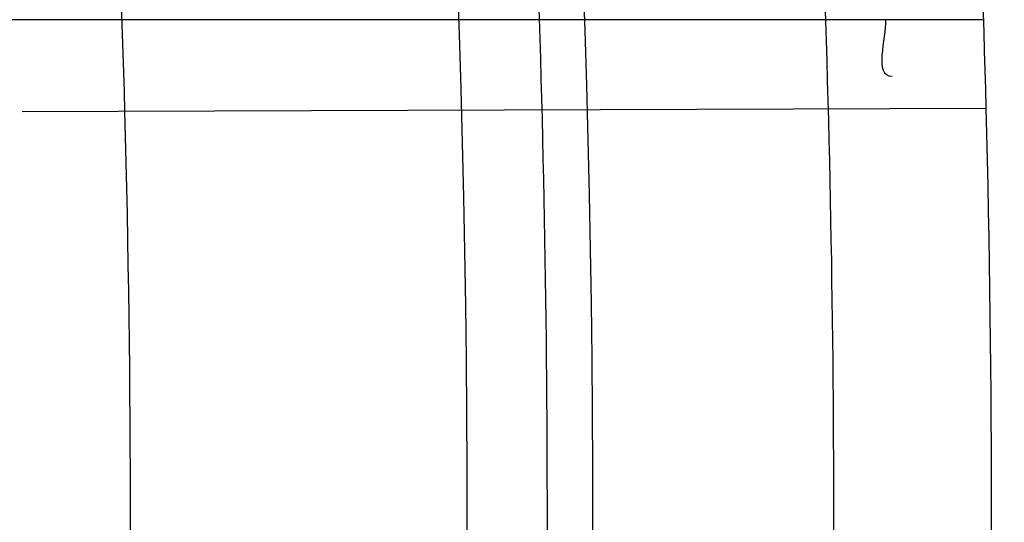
# Model space of a CAD drawing. Header units: millimetres. Extents: x 0 to 297, y 0 to 210.
# Tile 47 of 256: x 145.222 to 145.246, y 91.0703 to 91.0825. Entities that reach past the tile are written whole.
import ezdxf

# ---------------------------------------------------------------- set-up
doc = ezdxf.new("R2010")
doc.units = ezdxf.units.MM
doc.header["$LTSCALE"] = 16.335
doc.layers.get('0').update_dxf_attribs({"linetype": 'CONTINUOUS'})
for name, color, linetype in [('01_GLOBAL', 7, 'CONTINUOUS'), ('INTFCLR_1', 7, 'CONTINUOUS'), ('INTFCLR_144815', 7, 'CONTINUOUS')]:
    doc.layers.add(name, color=color, linetype=linetype)

msp = doc.modelspace()

# ---------------------------------------------------------------- linework, layer by layer
at = {"color": 7, "linetype": 'Continuous'}
msp.add_circle((145.8748034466, 92.1344639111), 2.66, dxfattribs=at)
at = {"color": 9, "linetype": 'Continuous'}
msp.add_arc((145.8748034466, 92.1344639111), 2.6259090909, 182.9674534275, 267.0325465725, dxfattribs=at)
at = {"layer": '01_GLOBAL', "color": 7, "linetype": 'Continuous'}
msp.add_circle((145.8748034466, 92.1344639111), 2.695, dxfattribs=at)
at = {"layer": 'INTFCLR_1', "color": 9, "linetype": 'Continuous'}
for p, q in [((145.2454997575, 91.0825182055), (145.2213275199, 91.0825182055)), ((145.222051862, 91.0802833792), (145.2455620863, 91.0803654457))]:
    msp.add_line(p, q, dxfattribs=at)
at = {"layer": 'INTFCLR_1', "color": 6, "linetype": 'Continuous'}
for radius, start, end in [(0.4224162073, 270, 90.00000002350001), (0.4014439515, 270, 90.00000002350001), (0.3650864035, 1.5733270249, 3.9231443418), (0.3860864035, 1.4986159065, 3.6985216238)]:
    msp.add_arc((144.8596077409, 91.07026820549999), radius, start, end, dxfattribs=at)
at = {"layer": 'INTFCLR_1', "color": 9, "linetype": 'Continuous'}
for centre, radius, start, end in [((144.8630307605, 91.0702689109), 0.3729410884, 346.8723352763, 13.1275089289), ((144.8629710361, 91.07026820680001), 0.3699364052, 346.8756062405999, 13.1243934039), ((144.8596077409, 91.07026820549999), 0.3860864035, 358.5013841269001, 1.4986159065), ((144.8596077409, 91.07026820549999), 0.3650864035, 358.4266729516, 1.5733270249)]:
    msp.add_arc(centre, radius, start, end, dxfattribs=at)
for points, knots in [([(145.235167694, 90.93964664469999), (145.2359987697, 90.94190808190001), (145.2376274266, 90.94647450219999), (145.2407305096, 90.9557351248), (145.2457654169, 90.9723575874), (145.2504341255, 90.9918676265), (145.2535169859, 91.00930456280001), (145.2548129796, 91.01820820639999), (145.2554818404, 91.0233579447), (145.2570256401, 91.03628652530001), (145.2586297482, 91.05837735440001), (145.2583725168, 91.0844406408), (145.2571603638, 91.1013307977), (145.2563978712, 91.1091297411), (145.2558364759, 91.114316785), (145.2541019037, 91.12831663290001), (145.2501634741, 91.1507342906), (145.2444881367, 91.1726209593), (145.2404287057, 91.1856112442), (145.2389019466, 91.1902577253), (145.2365792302, 91.1971022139), (145.2313391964, 91.2114116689), (145.2222901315, 91.2324134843), (145.211984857, 91.2522549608), (145.2048007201, 91.26446751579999), (145.2014430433, 91.2699038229), (145.1992124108, 91.27344744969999), (145.1931796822, 91.28276721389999), (145.1830706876, 91.2970707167), (145.1690288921, 91.3144833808), (145.1571354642, 91.32753546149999), (145.1488272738, 91.335878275), (145.1442335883, 91.34029544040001), (145.1378598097, 91.34625257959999), (145.1289384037, 91.35405272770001), (145.1192814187, 91.3616211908), (145.1131582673, 91.3659752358), (145.1101748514, 91.3679776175), (145.1077179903, 91.36955505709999), (145.1055301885, 91.37087160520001), (145.1036031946, 91.37188262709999), (145.1025200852, 91.37238560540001), (145.1016575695, 91.37269323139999), (145.1010609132, 91.3728325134), (145.1005598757, 91.3727568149), (145.1004622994, 91.3722852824), (145.1007027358, 91.3717640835), (145.1011202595, 91.3710418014), (145.1017948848, 91.3701326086), (145.1026939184, 91.3690240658), (145.1038249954, 91.36772389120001), (145.1051758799, 91.366231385), (145.106740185, 91.36454834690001), (145.1092045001, 91.36193938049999), (145.1127127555, 91.35827210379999), (145.1192604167, 91.3514013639), (145.126411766, 91.34369308), (145.1329263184, 91.3363257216), (145.1369531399, 91.33164093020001), (145.143428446, 91.32395035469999), (145.1533417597, 91.3114874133), (145.1663378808, 91.2933552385), (145.175744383, 91.2785527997), (145.1819029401, 91.2680164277), (145.1860815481, 91.2606058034), (145.1932904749, 91.24707920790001), (145.2029180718, 91.2266527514), (145.209559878, 91.2096225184), (145.212649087, 91.20079273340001)], [0, 0, 0, 0, 0.0103790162, 0.0208837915, 0.0420711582, 0.08518389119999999, 0.1071959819, 0.1183353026, 0.1239410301, 0.1295663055, 0.1744258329, 0.2192337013, 0.2417180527, 0.2473539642, 0.2529903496, 0.2641931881, 0.3081223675, 0.3509244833, 0.3614867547, 0.3667496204, 0.3719934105, 0.3926231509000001, 0.4323812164, 0.470412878, 0.488854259, 0.4934078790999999, 0.4979383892, 0.5068921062, 0.5412323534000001, 0.5733304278, 0.6031976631, 0.6172528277, 0.6240454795, 0.630650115, 0.6548352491, 0.6750685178, 0.6834752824, 0.6871962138, 0.6905460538, 0.6960524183, 0.6981915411, 0.6999110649, 0.7012078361, 0.7020914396, 0.7026255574, 0.7031007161, 0.7038824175, 0.7050749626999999, 0.7066970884, 0.7087489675, 0.7112252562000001, 0.7141187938, 0.7174211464, 0.7211233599, 0.729578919, 0.7392839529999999, 0.762009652, 0.7748693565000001, 0.7816473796, 0.7886214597, 0.8181786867, 0.8502212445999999, 0.8846823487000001, 0.8936821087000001, 0.9027944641, 0.9213301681, 0.9597016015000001, 1, 1, 1, 1]), ([(145.1053256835, 91.37126820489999), (145.1058354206, 91.3712681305), (145.1084302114, 91.3702416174), (145.1114097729, 91.368499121), (145.114679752, 91.3664418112), (145.1177098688, 91.36444481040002), (145.1239326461, 91.36010616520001), (145.1337472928, 91.3525686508), (145.1428234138, 91.3447978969), (145.1493077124, 91.338863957), (145.1539781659, 91.3344671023), (145.1624222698, 91.3261665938), (145.1745124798, 91.3131815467), (145.1887911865, 91.29585590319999), (145.1990766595, 91.2816176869), (145.2052148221, 91.27234000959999), (145.2074832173, 91.268814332), (145.2108964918, 91.26340759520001), (145.2181971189, 91.2512662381), (145.2286731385, 91.2315365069), (145.2378781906, 91.2106406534), (145.2432089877, 91.1964014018), (145.2455710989, 91.1895927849), (145.247123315, 91.1849719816), (145.2512489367, 91.17205836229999), (145.2570185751, 91.1502977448), (145.2610247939, 91.1279966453), (145.262788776, 91.1140712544), (145.2633595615, 91.10891295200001), (145.2641347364, 91.10115794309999), (145.2653671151, 91.0843629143), (145.2656287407, 91.0584419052), (145.2639975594, 91.0364740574), (145.2624282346, 91.0236195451), (145.2617481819, 91.01849828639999), (145.2604303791, 91.00964310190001), (145.2572949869, 90.99229775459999), (145.2525471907, 90.9728939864), (145.2474296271, 90.9563683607), (145.2442749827, 90.94715947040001), (145.2426192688, 90.9426185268), (145.2417743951, 90.94036969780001)], [0, 0, 0, 0, 0.0031306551, 0.0166311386, 0.0214593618, 0.0268204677, 0.03892666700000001, 0.0680356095, 0.1027865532, 0.1122690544, 0.1220182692, 0.1421808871, 0.1849821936, 0.2309157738, 0.2799873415, 0.2927705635, 0.2992370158, 0.3057352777, 0.3320402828, 0.3862318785, 0.4428084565, 0.4721382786, 0.4795908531, 0.487069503, 0.5020757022, 0.562848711, 0.6251729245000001, 0.641061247, 0.6490543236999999, 0.6570463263, 0.6889269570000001, 0.7524525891, 0.8160592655, 0.8240370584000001, 0.8319876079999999, 0.8477879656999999, 0.8790177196, 0.9402188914, 0.9703170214, 0.9852457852, 1, 1, 1, 1]), ([(145.212649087, 91.20079273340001), (145.2158606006, 91.1916133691), (145.2216925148, 91.17275051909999), (145.227244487, 91.14850505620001), (145.2299856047, 91.13231217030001), (145.2310878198, 91.1246731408), (145.2317778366, 91.1195330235), (145.2334659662, 91.1053734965), (145.2350886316, 91.0820240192), (145.2348602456, 91.05859168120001), (145.2340091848, 91.0442662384), (145.2336200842, 91.0390385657), (145.2329629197, 91.0312582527), (145.2311506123, 91.014691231), (145.226931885, 90.9897129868), (145.2217743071, 90.96897061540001), (145.21827327, 90.95706637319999), (145.2168531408, 90.95239822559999), (145.2142959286, 90.94439071), (145.2088936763, 90.92893413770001), (145.2002622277, 90.9078650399), (145.191382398, 90.889773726), (145.1856550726, 90.87921407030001), (145.1835773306, 90.87548959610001), (145.1804900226, 90.8700559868), (145.1738400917, 90.85885693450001), (145.1632874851, 90.84274118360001), (145.150351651, 90.825149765), (145.1410235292, 90.8136739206), (145.1356460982, 90.8073751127), (145.133618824, 90.8050242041), (145.1301975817, 90.8011139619), (145.1238773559, 90.79407797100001), (145.116999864, 90.78674904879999), (145.1107938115, 90.7802602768), (145.1070749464, 90.7763568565), (145.1041227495, 90.77316960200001), (145.102218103, 90.77096320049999), (145.1011689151, 90.7695684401), (145.1007337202, 90.76882832), (145.1004699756, 90.7682973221), (145.1005812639, 90.76760633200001), (145.1020539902, 90.7679067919), (145.1036740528, 90.7686832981), (145.1066075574, 90.7702692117), (145.1094057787, 90.7720516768), (145.1117034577, 90.7735828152), (145.1131778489, 90.7745966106), (145.1156556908, 90.7763307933), (145.1196186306, 90.7792322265), (145.1251563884, 90.7835370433), (145.1334349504, 90.7903494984), (145.1408444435, 90.7969946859), (145.1473278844, 90.8032123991), (145.1519747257, 90.8077983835), (145.1603493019, 90.8164330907), (145.1722854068, 90.829897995), (145.1863008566, 90.84780070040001), (145.1963364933, 90.86246668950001), (145.2023017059, 90.87200498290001), (145.2045040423, 90.8756288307), (145.2078179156, 90.8811890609), (145.2148947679, 90.89367373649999), (145.2249952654, 90.9139386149), (145.2319439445, 90.9308745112), (145.2351676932, 90.9396466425)], [0, 0, 0, 0, 0.0419354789, 0.08505031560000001, 0.1071497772, 0.1127379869, 0.1183317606, 0.1295131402, 0.1742263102, 0.2191466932, 0.230445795, 0.2361065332, 0.241751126, 0.2641147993, 0.3079545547, 0.3508736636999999, 0.3561840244, 0.3614616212, 0.3719139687, 0.3924297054, 0.4320526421, 0.4700131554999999, 0.4792642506, 0.483852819, 0.4884035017, 0.5062126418, 0.5400088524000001, 0.5714206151, 0.6003317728, 0.6037560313, 0.6071340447, 0.6137178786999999, 0.6261602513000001, 0.6479155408, 0.6570536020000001, 0.6648783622, 0.6711643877, 0.6757843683, 0.6774462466, 0.6786751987, 0.6794900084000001, 0.6799813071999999, 0.6813020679, 0.6842478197, 0.6888651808, 0.6950795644, 0.6987591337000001, 0.70073729, 0.7027989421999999, 0.7117993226, 0.7219139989, 0.7330405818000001, 0.7580265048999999, 0.7648041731, 0.7717766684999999, 0.7861782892, 0.816667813, 0.8493175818, 0.8841610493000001, 0.8932352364, 0.8978283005, 0.9024468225, 0.9211469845, 0.9596997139, 1, 1, 1, 1]), ([(145.1053256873, 90.7692681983), (145.1051880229, 90.769268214), (145.1048509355, 90.76933467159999), (145.1048682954, 90.769940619), (145.1052289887, 90.77056403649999), (145.1058526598, 90.7714906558), (145.1068032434, 90.77264391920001), (145.1086356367, 90.7747211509), (145.110803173, 90.77699248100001), (145.113215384, 90.7794781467), (145.1159839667, 90.7823058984), (145.1217014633, 90.7881297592), (145.1287122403, 90.7954132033), (145.1351564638, 90.80240928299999), (145.1386445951, 90.8062976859), (145.1407113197, 90.80863540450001), (145.1461908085, 90.8148961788), (145.1556953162, 90.8263034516), (145.1688811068, 90.84380018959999), (145.1796415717, 90.85983729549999), (145.1864241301, 90.8709859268), (145.1895721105, 90.87639380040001), (145.1916900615, 90.880099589), (145.1975256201, 90.89060172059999), (145.2065751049, 90.908597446), (145.2153782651, 90.92957264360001), (145.2208882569, 90.944962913), (145.2234958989, 90.95293463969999), (145.2249438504, 90.95758139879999), (145.2285119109, 90.9694259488), (145.2337695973, 90.990067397), (145.2380725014, 91.0149380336), (145.2399207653, 91.03143377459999), (145.2405908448, 91.039179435), (145.2409875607, 91.0443834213), (145.241855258, 91.0586434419), (145.2420882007, 91.0819727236), (145.2404334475, 91.1052173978), (145.2387124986, 91.1193107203), (145.238008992, 91.12442738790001), (145.2368850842, 91.1320325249), (145.2340893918, 91.1481566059), (145.2284266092, 91.1722973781), (145.222482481, 91.1910649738), (145.2192099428, 91.2001967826)], [0, 0, 0, 0, 0.0008731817, 0.001718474, 0.0032338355, 0.0055641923, 0.008732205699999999, 0.0127298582, 0.0231213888, 0.0286463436, 0.0346993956, 0.04822263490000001, 0.0804125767, 0.0988155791, 0.1085508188, 0.1135449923, 0.1186070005, 0.1613231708, 0.2076862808, 0.2575123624, 0.2837454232, 0.2904461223, 0.2972015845, 0.3108183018, 0.3666504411, 0.4248609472, 0.4549769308, 0.4703146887, 0.4780576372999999, 0.4858477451, 0.5487776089, 0.6130123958, 0.6457680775, 0.6540347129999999, 0.6623246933, 0.6788711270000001, 0.74464742, 0.8101273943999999, 0.8265053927, 0.8346996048, 0.8428861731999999, 0.8752668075, 0.9384714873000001, 1, 1, 1, 1])]:
    msp.add_open_spline(points, degree=3, knots=knots, dxfattribs=at)
at = {"layer": 'INTFCLR_1', "color": 6, "linetype": 'Continuous'}
for points, knots in [([(145.1350652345, 91.37126820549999), (145.1342109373, 91.37126820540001), (145.1357546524, 91.3683275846), (145.1370803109, 91.3667054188), (145.1392467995, 91.36385886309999), (145.1419201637, 91.3606392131), (145.145337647, 91.3565301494), (145.149332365, 91.3517583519), (145.1536170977, 91.34656836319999), (145.1578478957, 91.34135293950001), (145.1617862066, 91.3363852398), (145.1654017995, 91.331722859), (145.1686896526, 91.3273862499), (145.1716611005, 91.3233823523), (145.1743369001, 91.31970203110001), (145.176743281, 91.3163294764), (145.1789048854, 91.31324522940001), (145.1808385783, 91.31044103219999), (145.1825660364, 91.30789847), (145.1841084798, 91.3055965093), (145.185490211, 91.3035084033), (145.1867189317, 91.3016307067), (145.1878098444, 91.2999462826), (145.1887779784, 91.29843766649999), (145.1896459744, 91.2970737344), (145.1906214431, 91.2955292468), (145.191753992, 91.2937193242), (145.1928766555, 91.2919021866), (145.1938510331, 91.29030917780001), (145.1946912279, 91.28892487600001), (145.1956155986, 91.28738878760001), (145.1966371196, 91.28567497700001), (145.1977643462, 91.2837631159), (145.1990081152, 91.2816272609), (145.2003754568, 91.2792470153), (145.201880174, 91.2765873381), (145.2035347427, 91.2736120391), (145.2053542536, 91.2702751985), (145.2073580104, 91.2665186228), (145.2095596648, 91.2622861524), (145.2119715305, 91.25751282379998), (145.214608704, 91.2521191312), (145.2174929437, 91.2459939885), (145.220642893, 91.2390035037), (145.2240752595, 91.2309767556), (145.227802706, 91.2217082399), (145.2318351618, 91.21090431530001), (145.2361179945, 91.19831684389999), (145.2403681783, 91.18429274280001), (145.2442872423, 91.16942297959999), (145.2476657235, 91.15438159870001), (145.2504753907, 91.1392991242), (145.2527156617, 91.12423526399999), (145.2543982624, 91.1091876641), (145.2555287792, 91.0941918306), (145.256117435, 91.079233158), (145.2561708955, 91.0643352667), (145.2556951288, 91.0494844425), (145.2546936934, 91.0346826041), (145.2531693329, 91.01994161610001), (145.2511191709, 91.00523180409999), (145.2485428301, 90.9905728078), (145.2454275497, 90.9759328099), (145.2417708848, 90.9613303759), (145.2376203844, 90.94696810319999), (145.2332204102, 90.9335438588), (145.2288852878, 90.92162630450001), (145.2248596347, 90.9114479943), (145.2211587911, 90.90270194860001), (145.2177663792, 90.89512937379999), (145.2146668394, 90.8885329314), (145.2118379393, 90.8827508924), (145.2092594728, 90.87766290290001), (145.2069119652, 90.8731710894), (145.2047820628, 90.869201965), (145.2028538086, 90.86569136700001), (145.2011073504, 90.8625761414), (145.1995253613, 90.8598041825), (145.1980916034, 90.85733143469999), (145.1967959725, 90.8551286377), (145.1956290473, 90.85316932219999), (145.1945782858, 90.85142412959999), (145.1936278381, 90.84986076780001), (145.1927650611, 90.8484539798), (145.1919665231, 90.8471621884), (145.1911689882, 90.845881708), (145.1903111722, 90.84451464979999), (145.1893416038, 90.842982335), (145.1882509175, 90.8412749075), (145.1870226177, 90.8393719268), (145.1856376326, 90.83725116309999), (145.1840803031, 90.8348962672), (145.1823329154, 90.83229124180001), (145.1803729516, 90.82941478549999), (145.1781781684, 90.82624664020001), (145.1757236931, 90.82276863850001), (145.1729902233, 90.8189712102), (145.1699514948, 90.8148382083), (145.1665806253, 90.81035527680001), (145.1628687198, 90.8055344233), (145.1588145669, 90.8003903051), (145.1544498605, 90.7949847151), (145.149996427, 90.78957611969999), (145.1458273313, 90.78459071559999), (145.1422457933, 90.7802896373), (145.1394492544, 90.7769290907), (145.1371773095, 90.773959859), (145.1358081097, 90.7722873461), (145.134193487, 90.7692682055), (145.1350652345, 90.7692682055)], [0, 0, 0, 0, 0.0038604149, 0.007501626, 0.0124785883, 0.0188917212, 0.0268498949, 0.0364677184, 0.0470694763, 0.05724446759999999, 0.0668187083, 0.0757144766, 0.08390537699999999, 0.0914099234, 0.09824517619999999, 0.1044667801, 0.1101313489, 0.1152642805, 0.1198589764, 0.1240215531, 0.1277856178, 0.1311734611, 0.1341617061, 0.1368541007, 0.1392736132, 0.1414672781, 0.1451087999, 0.148921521, 0.1511192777, 0.1535471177, 0.1562389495, 0.1592204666, 0.1625628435, 0.1662680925, 0.1703891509, 0.1749670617, 0.1800766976, 0.185772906, 0.1921414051, 0.1993155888, 0.2073311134, 0.2163077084, 0.2264451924, 0.2379233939, 0.2509534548, 0.2658909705, 0.2830621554, 0.3030578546, 0.3259639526, 0.3492662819, 0.3725305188, 0.395610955, 0.4185782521, 0.4413347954, 0.4640172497, 0.4865192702, 0.5089682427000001, 0.5313242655, 0.5536477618, 0.5759939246, 0.5982772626, 0.6207472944, 0.6432362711, 0.6658996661, 0.6887559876, 0.7107777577, 0.7297237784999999, 0.7460531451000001, 0.7602331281, 0.7726347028, 0.7835467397, 0.7931663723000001, 0.8017211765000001, 0.8093215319, 0.8160683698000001, 0.8220757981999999, 0.8274205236, 0.83220661, 0.8364980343, 0.8403367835, 0.8437547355, 0.8468031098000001, 0.8495420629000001, 0.8520223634, 0.8542604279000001, 0.8564046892, 0.8588391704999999, 0.8615533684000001, 0.8645986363, 0.8679945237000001, 0.8717882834, 0.8760445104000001, 0.8807522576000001, 0.8859628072, 0.8917731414, 0.8981681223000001, 0.9051985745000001, 0.9129160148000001, 0.9213486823, 0.930543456, 0.9404096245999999, 0.9509435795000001, 0.9619432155, 0.9720502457, 0.9803711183, 0.9870628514, 0.9922716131, 0.9960607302, 1, 1, 1, 1]), ([(145.1350652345, 90.7692682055), (145.1360387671, 90.7692682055), (145.1377271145, 90.77040596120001), (145.1403228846, 90.77196865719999), (145.1432989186, 90.7741311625), (145.1469787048, 90.7769487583), (145.1513602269, 90.78054609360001), (145.156189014, 90.78473927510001), (145.1610884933, 90.78922212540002), (145.16571304, 90.7936532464), (145.1699506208, 90.7978753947), (145.1738079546, 90.80185999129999), (145.1773032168, 90.80558700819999), (145.1804624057, 90.8090520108), (145.1833068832, 90.8122538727), (145.1858602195, 90.8151948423), (145.1881553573, 90.8178946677), (145.1902110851, 90.8203591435), (145.1920499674, 90.8226010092), (145.1936917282, 90.8246337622), (145.195161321, 90.8264787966), (145.1964960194, 90.82817546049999), (145.197810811, 90.82986574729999), (145.1992115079, 90.83168840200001), (145.2006985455, 90.83364987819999), (145.2021699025, 90.8356183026), (145.203615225, 90.83757754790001), (145.2051191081, 90.8396441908), (145.2067839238, 90.8419664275), (145.2086446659, 90.8446056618), (145.2107239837, 90.8476123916), (145.2130437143, 90.8510414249), (145.2156231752, 90.85494957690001), (145.2184823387, 90.85940686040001), (145.2216518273, 90.8645112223), (145.2251614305, 90.87037537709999), (145.229038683, 90.8771369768), (145.2333125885, 90.884978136), (145.2380078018, 90.89411228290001), (145.2431555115, 90.9048590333), (145.2486552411, 90.91737134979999), (145.2541538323, 90.9312561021), (145.2592951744, 90.9458952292), (145.2638614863, 90.9607341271), (145.2678132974, 90.9756278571), (145.2711637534, 90.9905604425), (145.2739112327, 91.005452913), (145.2760779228, 91.0203457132), (145.2776685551, 91.03517539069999), (145.2786982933, 91.0499655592), (145.2791763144, 91.06470155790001), (145.2791102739, 91.0793859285), (145.2785051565, 91.09402740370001), (145.2773642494, 91.1086166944), (145.2756872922, 91.1231600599), (145.2734729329, 91.13765537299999), (145.2707211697, 91.1520804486), (145.2674209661, 91.16646759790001), (145.2635667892, 91.1807987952), (145.259139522, 91.19509062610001), (145.254151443, 91.2092704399), (145.2488018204, 91.2228033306), (145.2434345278, 91.23506080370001), (145.238408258, 91.245610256), (145.2338248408, 91.2545835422), (145.2296571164, 91.2622860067), (145.2258775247, 91.26893157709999), (145.2224553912, 91.2746994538), (145.2193628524, 91.2797261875), (145.216567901, 91.28412676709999), (145.2140471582, 91.2879848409), (145.2117761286, 91.29137679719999), (145.209737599, 91.2943566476), (145.2079066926, 91.2969818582), (145.20627007, 91.2992895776), (145.2048016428, 91.30132990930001), (145.203482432, 91.3031390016), (145.202221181, 91.30484800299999), (145.2009100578, 91.3066043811), (145.1994654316, 91.308515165), (145.1979774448, 91.3104559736), (145.1964846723, 91.3123763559), (145.1949729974, 91.31429626), (145.1933137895, 91.31637424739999), (145.1914604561, 91.3186591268), (145.1893845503, 91.3211745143), (145.1870661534, 91.32393108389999), (145.1844777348, 91.3269433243), (145.1815962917, 91.3302189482), (145.1783918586, 91.3337676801), (145.174841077, 91.3375879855), (145.1709238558, 91.34167041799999), (145.1666153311, 91.3459993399), (145.1619164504, 91.3505367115), (145.1569054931, 91.35515789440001), (145.1519289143, 91.3595100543), (145.1473729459, 91.36327579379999), (145.1435388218, 91.36622737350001), (145.1404516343, 91.3684830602), (145.1377826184, 91.3700958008), (145.1360568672, 91.37126820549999), (145.1350652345, 91.37126820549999)], [0, 0, 0, 0, 0.0042187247, 0.0081401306, 0.0133978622, 0.0200459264, 0.0282638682, 0.0379443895, 0.0477615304, 0.05703690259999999, 0.0656973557, 0.0736821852, 0.0810680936, 0.0878383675, 0.0940009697, 0.0996271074, 0.1047154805, 0.1093563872, 0.1135342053, 0.1172803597, 0.1206792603, 0.1237557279, 0.1266349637, 0.1299589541, 0.1337168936, 0.1373013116, 0.1406085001, 0.1442672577, 0.148377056, 0.1529904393, 0.1582606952, 0.164218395, 0.1709303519, 0.1785521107, 0.1871652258, 0.1969659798, 0.2081658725, 0.2209392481, 0.2356613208, 0.2526660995, 0.2725685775, 0.2948769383, 0.3173640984, 0.3397873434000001, 0.3621386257, 0.3841211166, 0.4060891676, 0.4277469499, 0.4493218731, 0.470705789, 0.4919793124, 0.5131981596, 0.5343255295, 0.5554668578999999, 0.5765984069, 0.5977513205, 0.6189954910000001, 0.6402209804, 0.6617015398, 0.6832900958, 0.7050415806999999, 0.7268239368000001, 0.7463339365, 0.7630160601, 0.7774553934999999, 0.7899931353, 0.8009638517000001, 0.8105830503, 0.8190545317, 0.8265380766, 0.8331730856, 0.8390248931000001, 0.8442268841, 0.8488182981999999, 0.8528943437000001, 0.8564866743, 0.8597116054, 0.8625968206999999, 0.8656908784, 0.8692094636, 0.8729771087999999, 0.8762884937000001, 0.879749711, 0.8835661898, 0.8878115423, 0.8924986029, 0.8976989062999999, 0.9034198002, 0.9097088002, 0.9166034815, 0.9241390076, 0.9323094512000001, 0.9411199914, 0.9506041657, 0.9606137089, 0.9706541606, 0.9792553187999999, 0.9862062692, 0.9916647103, 0.9957028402, 1, 1, 1, 1])]:
    msp.add_open_spline(points, degree=3, knots=knots, dxfattribs=at)
msp.add_open_spline([(145.2431091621, 91.0825182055), (145.2431239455, 91.0820558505), (145.2428032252, 91.0811376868), (145.2432658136, 91.0811393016)], degree=3, dxfattribs=at)
at = {"layer": 'INTFCLR_144815', "color": 6, "linetype": 'Continuous'}
for radius in [0.4466793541, 0.4256665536]:
    msp.add_circle((144.8596077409, 91.07026820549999), radius, dxfattribs=at)
for radius, start, end in [(0.6157754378, 313.9937911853, 154.5150993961), (0.5947754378, 312.9543589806, 154.5144414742), (0.5751005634, 282.2440355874, 71.2863570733), (0.4537777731, 308.490992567, 51.50900743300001), (0.4747905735, 316.9838592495, 43.0161407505), (0.4480128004, 313.9992414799, 46.00075850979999)]:
    msp.add_arc((144.8596077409, 91.07026820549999), radius, start, end, dxfattribs=at)
at = {"layer": 'INTFCLR_144815', "color": 9, "linetype": 'Continuous'}
for centre, radius, start, end in [((144.8596077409, 91.07026820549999), 0.5712784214, 292.4997540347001, 54.0964566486), ((144.8596102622, 91.0702693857), 0.5153523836, 292.4997540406, 54.09645665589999), ((144.8596257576, 91.0702725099), 0.5066391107, 311.2505121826, 48.7494878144), ((144.859607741, 91.07026820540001), 0.4617768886, 314.0862202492, 45.9137797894), ((144.8596077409, 91.07026820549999), 0.450734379, 313.8592910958, 46.1407088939), ((144.8596077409, 91.07026820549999), 0.4477854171, 314.0319604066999, 45.9680396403)]:
    msp.add_arc(centre, radius, start, end, dxfattribs=at)
at = {"layer": 'INTFCLR_144815', "color": 6, "linetype": 'Continuous'}
for points, knots in [([(145.2825648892, 91.07026820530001), (145.2825648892, 91.0724680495), (145.282532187, 91.07686829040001), (145.2823850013, 91.08346837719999), (145.2821395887, 91.0900684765), (145.2817957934, 91.0966686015), (145.2813534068, 91.10326862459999), (145.2808121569, 91.1098685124), (145.280171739, 91.116467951), (145.2794317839, 91.12306678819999), (145.2785919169, 91.12966449), (145.2776516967, 91.1362607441), (145.2766107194, 91.1428547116), (145.2754685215, 91.1494457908), (145.2742247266, 91.1560327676), (145.2728788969, 91.162614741), (145.2714307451, 91.1691900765), (145.2698799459, 91.1757574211), (145.2682264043, 91.1823145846), (145.2664700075, 91.1888596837), (145.2646109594, 91.1953899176), (145.2626494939, 91.2019027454), (145.260586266, 91.2083946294), (145.2584220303, 91.21486222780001), (145.2561580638, 91.22130118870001), (145.2537958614, 91.2277072), (145.2513375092, 91.2340750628), (145.2487855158, 91.24039929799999), (145.2461430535, 91.2466736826), (145.243413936, 91.25289146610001), (145.2406027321, 91.2590452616), (145.2377148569, 91.2651270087), (145.2347566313, 91.2711280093), (145.2317353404, 91.277038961), (145.2286592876, 91.2828499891), (145.2255378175, 91.28855072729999), (145.2223813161, 91.2941304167), (145.2192011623, 91.29957806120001), (145.2160096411, 91.30488260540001), (145.2128197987, 91.31003316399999), (145.2096452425, 91.3150192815), (145.2064998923, 91.319831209), (145.2033976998, 91.32446017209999), (145.2003523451, 91.3288986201), (145.1973769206, 91.33314045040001), (145.1944836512, 91.33718115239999), (145.1916836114, 91.34101794), (145.1889866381, 91.34464961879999), (145.1864013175, 91.3480763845), (145.1839350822, 91.3512995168), (145.1815937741, 91.35432180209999), (145.1793814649, 91.357147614), (145.1773002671, 91.35978303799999), (145.1753509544, 91.3622350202), (145.1735333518, 91.364510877), (145.1718468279, 91.36661771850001), (145.1702903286, 91.3685624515), (145.168862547, 91.3703516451), (145.1675620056, 91.371991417), (145.1663872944, 91.37348740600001), (145.1653367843, 91.374844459), (145.1644092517, 91.3760681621), (145.1636017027, 91.3771604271), (145.1629160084, 91.3781335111), (145.1623391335, 91.3789669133), (145.1618093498, 91.3798980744), (145.161227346, 91.38056444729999), (145.1612445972, 91.38176247), (145.1615550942, 91.38176808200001)], [0, 0, 0, 0, 0.0193188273, 0.0386418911, 0.05797372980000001, 0.0773181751, 0.0966800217, 0.1160624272, 0.1354702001, 0.1549057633, 0.1743738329, 0.1938759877, 0.2134167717, 0.2329964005, 0.2526187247, 0.2722829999, 0.2919923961, 0.3117443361, 0.3315407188, 0.3513772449, 0.37125414, 0.391164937, 0.4111075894, 0.4310729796, 0.4510561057, 0.4710451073, 0.4910305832, 0.5109984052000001, 0.5309330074, 0.5508166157, 0.5706284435, 0.590344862, 0.6099392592, 0.6293819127, 0.6486401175, 0.6676780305, 0.6864570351, 0.7049360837, 0.7230721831, 0.7408210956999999, 0.7581383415, 0.7749801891, 0.7913047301, 0.8070730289, 0.822250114, 0.8368060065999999, 0.8507161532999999, 0.8639624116, 0.8765312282, 0.8884132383, 0.8996029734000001, 0.9101049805, 0.9199296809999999, 0.9290934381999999, 0.9376135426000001, 0.9455077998, 0.9527934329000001, 0.9594885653, 0.9656100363, 0.9711731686, 0.9761922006, 0.9806816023, 0.9846553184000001, 0.9881278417, 0.9911127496, 0.9936230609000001, 0.9972727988, 1, 1, 1, 1]), ([(145.1715348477, 90.75876832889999), (145.1712150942, 90.75877420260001), (145.1712119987, 90.7600066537), (145.1717859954, 90.7606973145), (145.1723169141, 90.76165810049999), (145.1728921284, 90.7625179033), (145.1735763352, 90.7635211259), (145.1743814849, 90.7646468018), (145.17530592, 90.76590735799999), (145.1763525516, 90.7673048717), (145.1775225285, 90.7688449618), (145.1788179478, 90.77053327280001), (145.1802417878, 90.7723776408), (145.1817966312, 90.7743857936), (145.1834827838, 90.77656326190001), (145.1852973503, 90.77891214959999), (145.1872357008, 90.7814329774), (145.189295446, 90.7841297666), (145.1914790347, 90.78701356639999), (145.1937896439, 90.79009740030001), (145.1962240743, 90.79338687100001), (145.1987743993, 90.7968818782), (145.2014309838, 90.8005803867), (145.2041860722, 90.8044833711), (145.2070298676, 90.8085892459), (145.2099514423, 90.81289490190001), (145.2129388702, 90.817395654), (145.215979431, 90.8220852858), (145.2190598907, 90.8269562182), (145.2221667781, 90.8319996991), (145.2252866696, 90.83720604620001), (145.2284064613, 90.84256492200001), (145.2315136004, 90.8480656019), (145.2345962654, 90.8536972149), (145.2376434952, 90.8594489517), (145.2406452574, 90.8653102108), (145.2435925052, 90.8712707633), (145.2464771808, 90.87732085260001), (145.2492921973, 90.8834512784), (145.2520314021, 90.8896534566), (145.2546894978, 90.8959194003), (145.2572619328, 90.9022416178), (145.2597453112, 90.9086143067), (145.2621317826, 90.9150187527), (145.2644188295, 90.921447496), (145.2666074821, 90.927902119), (145.2687002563, 90.9343905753), (145.2706975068, 90.94091510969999), (145.2725965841, 90.9474676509), (145.2743963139, 90.9540444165), (145.2760946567, 90.9606370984), (145.2776905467, 90.96723941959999), (145.2791843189, 90.97385019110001), (145.2805765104, 90.98046922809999), (145.2818676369, 90.98709652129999), (145.2830580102, 90.9937313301), (145.2841477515, 91.0003718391), (145.2851369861, 91.0070158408), (145.2860260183, 91.01366199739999), (145.2868152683, 91.0203099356), (145.2875051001, 91.02695916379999), (145.2880958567, 91.0336093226), (145.2885878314, 91.04025993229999), (145.2889813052, 91.0469109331), (145.289276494, 91.0535620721), (145.2894735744, 91.06021341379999), (145.2895726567, 91.0668647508), (145.2895738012, 91.0735161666), (145.2894770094, 91.0801674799), (145.2892822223, 91.0868188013), (145.2889893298, 91.09346994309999), (145.2885981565, 91.1001209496), (145.2881084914, 91.1067715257), (145.2875200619, 91.1134215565), (145.2868325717, 91.1200706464), (145.2860456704, 91.126718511), (145.2851589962, 91.13336461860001), (145.2841721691, 91.14000833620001), (145.2830848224, 91.14664879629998), (145.2818965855, 91.15328508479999), (145.2806070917, 91.15991620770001), (145.2792161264, 91.166540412), (145.2777236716, 91.17315528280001), (145.27612979, 91.1797584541), (145.2744344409, 91.18634824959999), (145.2726374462, 91.1929236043), (145.2707388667, 91.19948263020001), (145.2687392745, 91.2060219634), (145.2666397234, 91.21253728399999), (145.2644415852, 91.2190240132), (145.2621464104, 91.2254777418), (145.2597562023, 91.23189351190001), (145.2572735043, 91.2382657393), (145.2547014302, 91.2445882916), (145.2520437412, 91.25085444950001), (145.2493049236, 91.25705687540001), (145.2464902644, 91.26318759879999), (145.2436059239, 91.26923801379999), (145.240658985, 91.2751989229), (145.2376574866, 91.2810606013), (145.2346104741, 91.28681281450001), (145.231527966, 91.2924449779), (145.2284209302, 91.2979462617), (145.2253011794, 91.30330580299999), (145.2221812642, 91.3085128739), (145.2190742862, 91.31355713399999), (145.2159936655, 91.3184289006), (145.2129528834, 91.323119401), (145.209965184, 91.3276210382), (145.207043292, 91.331927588), (145.2041991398, 91.3360343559), (145.2014436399, 91.33993825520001), (145.1987864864, 91.3436378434), (145.1962360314, 91.34713327), (145.1937992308, 91.35042615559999), (145.1914816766, 91.3535193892), (145.1892876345, 91.3564169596), (145.1872201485, 91.3591237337), (145.1852811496, 91.36164526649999), (145.1834716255, 91.3639875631), (145.1817917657, 91.36615689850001), (145.1802410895, 91.36815967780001), (145.1788186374, 91.3700022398), (145.1775230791, 91.3716907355), (145.1763528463, 91.3732311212), (145.1753062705, 91.37462867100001), (145.1743814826, 91.3758893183), (145.1735770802, 91.3770151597), (145.1728902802, 91.378018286), (145.1723225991, 91.3788786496), (145.1718630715, 91.3796692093), (145.171402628, 91.38041122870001), (145.1710534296, 91.38175923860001), (145.1715348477, 91.38176808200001)], [0, 0, 0, 0, 0.0014103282, 0.0032894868, 0.0045784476, 0.006109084, 0.0078878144, 0.009921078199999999, 0.0122159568, 0.0147800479, 0.0176210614, 0.0207450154, 0.0241645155, 0.0278962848, 0.0319450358, 0.0363094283, 0.0409856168, 0.0459681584, 0.0512740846, 0.0569372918, 0.0629614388, 0.06932079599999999, 0.0760170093, 0.0830428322, 0.09038864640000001, 0.09804223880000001, 0.1059886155, 0.1142106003, 0.1226891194, 0.1314036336, 0.1403327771, 0.1494548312, 0.1587482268, 0.1681920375, 0.1777662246, 0.1874518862, 0.1972313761, 0.2070885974, 0.2170088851, 0.2269790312, 0.2369874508, 0.247023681, 0.2570780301, 0.2671479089, 0.2771627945, 0.2871678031, 0.297203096, 0.3072268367, 0.3172573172, 0.3272873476, 0.3372951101, 0.3472786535, 0.3572404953, 0.3671820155, 0.3771057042, 0.38701475, 0.3969071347, 0.4067804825, 0.4166362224, 0.4264761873, 0.4363022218, 0.4461151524, 0.4559173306, 0.4657100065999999, 0.4754958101, 0.4852761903, 0.4950537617, 0.5048299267, 0.514607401, 0.5243876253, 0.5341732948, 0.5439658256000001, 0.5537677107, 0.5635801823, 0.5734055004, 0.5832449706, 0.5931003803, 0.6029729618, 0.6128636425, 0.6227732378, 0.6327028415, 0.6426530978, 0.6526214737, 0.6626060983, 0.6726078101, 0.6826271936, 0.6926651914, 0.7027189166, 0.7127821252, 0.7228511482, 0.7329216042, 0.7429877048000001, 0.7530428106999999, 0.7630790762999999, 0.7730874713, 0.7830577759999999, 0.7929782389, 0.8028356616, 0.8126154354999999, 0.8223014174, 0.8318761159, 0.8413205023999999, 0.8506146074, 0.8597374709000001, 0.8686675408, 0.8773831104, 0.8858627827, 0.8940860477, 0.9020337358, 0.9096886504, 0.9170358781, 0.9240630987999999, 0.9307608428, 0.9371226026, 0.9431446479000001, 0.9488258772, 0.9541674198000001, 0.9591725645, 0.9638462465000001, 0.9681947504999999, 0.9722253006, 0.9759458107, 0.979364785, 0.9824904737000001, 0.9853313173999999, 0.9878955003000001, 0.9901906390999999, 0.9922241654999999, 0.994002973, 0.9955336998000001, 0.9968227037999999, 0.9978766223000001, 1, 1, 1, 1]), ([(145.1421340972, 91.37126820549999), (145.141854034, 91.37126820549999), (145.1417650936, 91.37021038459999), (145.1424894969, 91.3693784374), (145.143367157, 91.3678777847), (145.1447612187, 91.3660934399), (145.1465613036, 91.3637858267), (145.148808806, 91.3610378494), (145.15150356, 91.3577710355), (145.1546511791, 91.35396994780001), (145.1582867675, 91.34954750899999), (145.1624048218, 91.344466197), (145.16699477, 91.33867882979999), (145.1720315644, 91.3321472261), (145.1774486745, 91.3248771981), (145.1831935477, 91.3168503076), (145.1891616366, 91.3081201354), (145.19527173, 91.2987116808), (145.2014126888, 91.2887078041), (145.2074988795, 91.2781671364), (145.2134387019, 91.26717904), (145.2191667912, 91.25580768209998), (145.2246200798, 91.24413429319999), (145.2297609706, 91.2322080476), (145.2345518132, 91.2200961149), (145.2389754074, 91.20783206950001), (145.2430148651, 91.1954618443), (145.246661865, 91.1830173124), (145.2499164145, 91.1705126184), (145.2527714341, 91.157993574), (145.2552383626, 91.14543575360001), (145.2573125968, 91.13288842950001), (145.2590034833, 91.12032425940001), (145.2603109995, 91.1077828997), (145.2612405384, 91.09525508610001), (145.2617956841, 91.08275225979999), (145.2619187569, 91.0744266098), (145.2619187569, 91.0702682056)], [0, 0, 0, 0, 0.0025344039, 0.005901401, 0.0109295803, 0.0177704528, 0.0265540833, 0.0373505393, 0.04991676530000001, 0.0648695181, 0.0820131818, 0.1017234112, 0.1240566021, 0.1488553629, 0.1763609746, 0.2060970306, 0.2381748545, 0.2720515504, 0.3076064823, 0.3443876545, 0.3821831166, 0.4206251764, 0.4595934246, 0.4987613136, 0.5381325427, 0.5774437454, 0.6167240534, 0.6558745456, 0.6947773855, 0.7336358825, 0.7720551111, 0.8105726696, 0.8487051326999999, 0.8867612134, 0.9246626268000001, 0.9623689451, 1, 1, 1, 1]), ([(145.1816919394, 91.37126820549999), (145.1813689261, 91.37126820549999), (145.181354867, 91.37002508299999), (145.1818990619, 91.3693135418), (145.1824036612, 91.36833271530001), (145.1829511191, 91.36745360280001), (145.1836029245, 91.3664285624), (145.1843702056, 91.3652784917), (145.1852510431, 91.3639914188), (145.1862478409, 91.3625655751), (145.1873615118, 91.36099545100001), (145.1885933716, 91.3592761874), (145.1899443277, 91.35740242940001), (145.1914151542, 91.3553685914), (145.1930061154, 91.3531691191), (145.1947171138, 91.3507983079), (145.1965473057, 91.3482507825), (145.1984952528, 91.34552127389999), (145.2005585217, 91.3426051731), (145.2027337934, 91.33949840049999), (145.2050166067, 91.3361978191), (145.207401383, 91.33270127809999), (145.2098813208, 91.32900788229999), (145.2124484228, 91.3251181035), (145.2150935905, 91.3210338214), (145.2178067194, 91.3167583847), (145.2205768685, 91.3122965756), (145.2233924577, 91.30765452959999), (145.2262415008, 91.3028395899), (145.2291118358, 91.297860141), (145.2319913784, 91.29272536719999), (145.2348683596, 91.2874449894), (145.2377314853, 91.2820290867), (145.2405700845, 91.276487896), (145.2433742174, 91.27083163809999), (145.2461347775, 91.26507030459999), (145.2488435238, 91.25921354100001), (145.2514930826, 91.25327056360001), (145.2540769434, 91.2472500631), (145.2565894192, 91.2411601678), (145.2590255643, 91.23500850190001), (145.2613812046, 91.2288019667), (145.2636527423, 91.2225470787), (145.2658372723, 91.2162495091), (145.2679322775, 91.20991477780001), (145.2699358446, 91.203547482), (145.2718463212, 91.1971521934), (145.2736625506, 91.19073257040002), (145.275383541, 91.18429233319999), (145.2770086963, 91.1778343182), (145.2785375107, 91.171361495), (145.2799697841, 91.1648759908), (145.281305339, 91.1583801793), (145.282544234, 91.1518756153), (145.2836865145, 91.14536413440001), (145.2847323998, 91.1388467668), (145.285682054, 91.13232495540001), (145.2865357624, 91.12579938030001), (145.2872937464, 91.1192711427), (145.2879563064, 91.1127405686), (145.2885236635, 91.10620849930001), (145.2889960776, 91.09967506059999), (145.2893737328, 91.0931409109), (145.2896568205, 91.0866060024), (145.2898454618, 91.0800708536), (145.2899397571, 91.0735353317), (145.2899397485, 91.06699989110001), (145.2898454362, 91.0604643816), (145.2896567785, 91.0539292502), (145.2893736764, 91.04739438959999), (145.2889960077, 91.040860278), (145.2885235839, 91.034326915), (145.2879562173, 91.0277949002), (145.2872936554, 91.02126443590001), (145.2865356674, 91.0147362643), (145.2856819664, 91.00821082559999), (145.2847323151, 91.0016890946), (145.283686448, 90.99517188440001), (145.2825441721, 90.98866045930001), (145.2813053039, 90.98215605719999), (145.2799697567, 90.9756602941), (145.2785375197, 90.9691749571), (145.277008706, 90.9627021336), (145.2753835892, 90.95624426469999), (145.2736625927, 90.9498039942), (145.2718464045, 90.94338450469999), (145.2699359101, 90.9369891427), (145.2679323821, 90.9306219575), (145.2658373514, 90.9242871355), (145.2636528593, 90.9179896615), (145.2613812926, 90.91173468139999), (145.2590256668, 90.9055281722), (145.2565895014, 90.8993764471), (145.2540770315, 90.8932865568), (145.2514931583, 90.8872660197), (145.2488435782, 90.8813229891), (145.2461348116, 90.8754661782), (145.2433742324, 90.86970480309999), (145.2405700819, 90.8640485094), (145.2377314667, 90.8585072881), (145.2348683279, 90.85309136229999), (145.2319913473, 90.8478109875), (145.2291118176, 90.8426762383), (145.2262415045, 90.8376968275), (145.2233924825, 90.83288192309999), (145.220576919, 90.8282399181), (145.2178068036, 90.8237781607), (145.2150937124, 90.8195027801), (145.2124485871, 90.8154185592), (145.2098815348, 90.8115288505), (145.2074016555, 90.8078355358), (145.2050169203, 90.8043390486), (145.2027341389, 90.801038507), (145.2005588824, 90.79793175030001), (145.1984956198, 90.7950156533), (145.1965476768, 90.79228614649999), (145.1947174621, 90.7897385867), (145.1930064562, 90.7873677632), (145.1914154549, 90.7851682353), (145.1899446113, 90.7831343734), (145.1885936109, 90.781260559), (145.1873617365, 90.77954126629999), (145.1862480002, 90.77797109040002), (145.1852512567, 90.77654520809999), (145.1843701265, 90.7752581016), (145.1836036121, 90.77410794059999), (145.1829493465, 90.7730830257), (145.1824091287, 90.7722033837), (145.1819724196, 90.77139682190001), (145.1815362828, 90.7706332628), (145.1812048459, 90.7692682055), (145.1816919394, 90.7692682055)], [0, 0, 0, 0, 0.0014863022, 0.0034583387, 0.00480742, 0.0064070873, 0.008263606, 0.0103831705, 0.0127725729, 0.0154385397, 0.018388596, 0.0216299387, 0.0251705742, 0.0290176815, 0.0331791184, 0.0376612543, 0.0424708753, 0.0476126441, 0.053091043, 0.05890788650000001, 0.0650637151, 0.071556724, 0.0783824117, 0.08553378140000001, 0.09300120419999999, 0.1007725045, 0.1088330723, 0.1171662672, 0.125753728, 0.1345758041, 0.1436120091, 0.1528416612, 0.1622443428, 0.1717998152, 0.1814887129, 0.1912927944, 0.2011949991, 0.2111795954, 0.2212322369, 0.2313400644, 0.2414915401, 0.251676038, 0.2618853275, 0.272110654, 0.2823462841, 0.2925853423, 0.3028240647, 0.3130572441, 0.3232827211, 0.3334966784, 0.3436983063, 0.353884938, 0.364056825, 0.3742120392, 0.3843517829, 0.3944749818, 0.4045834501, 0.4146764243, 0.4247563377, 0.4348229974, 0.4448791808, 0.4549248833, 0.4649631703, 0.4749943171, 0.4850215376, 0.4950452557, 0.505068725, 0.5150924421, 0.5251196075, 0.5351507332, 0.5451888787, 0.5552345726, 0.5652905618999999, 0.5753571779, 0.5854368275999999, 0.5955298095, 0.6056379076, 0.615761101, 0.6259004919, 0.6360558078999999, 0.6462271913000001, 0.6564139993, 0.6666151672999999, 0.6768294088, 0.6870543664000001, 0.6972879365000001, 0.7075261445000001, 0.7177656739, 0.7280008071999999, 0.7382265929, 0.7484354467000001, 0.7586203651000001, 0.7687717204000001, 0.7788795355, 0.7889322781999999, 0.7989169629, 0.8088192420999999, 0.8186233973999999, 0.8283123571, 0.8378678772, 0.8472706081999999, 0.8565002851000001, 0.8655364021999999, 0.8743584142, 0.8829458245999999, 0.8912789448, 0.8993394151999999, 0.9071106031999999, 0.9145779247, 0.9217291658, 0.9285546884, 0.9350475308, 0.9412033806, 0.9470201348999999, 0.9524985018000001, 0.9576403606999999, 0.9624499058, 0.9669322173, 0.9710936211, 0.9749409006, 0.978481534, 0.9817230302, 0.984673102, 0.9873392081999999, 0.9897286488, 0.9918483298, 0.9937048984, 0.9953046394, 0.9966537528, 0.9977587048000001, 1, 1, 1, 1]), ([(145.290839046, 91.07026820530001), (145.290839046, 91.0726157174), (145.2908026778, 91.0773112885), (145.2906389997, 91.0843540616), (145.2903661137, 91.09139623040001), (145.2899838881, 91.09843744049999), (145.2894921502, 91.10547721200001), (145.2888906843, 91.11251506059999), (145.2881792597, 91.1195502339), (145.2873576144, 91.1265820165), (145.2864255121, 91.13360928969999), (145.2853827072, 91.1406309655), (145.2842290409, 91.1476454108), (145.2829643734, 91.15465104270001), (145.2815887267, 91.16164560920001), (145.2801021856, 91.1686268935), (145.2785050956, 91.17559187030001), (145.2767979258, 91.182537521), (145.2749815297, 91.18945988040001), (145.2730569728, 91.1963549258), (145.2710258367, 91.2032176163), (145.2688900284, 91.2100427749), (145.2666520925, 91.2168242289), (145.2643151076, 91.22355536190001), (145.2618829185, 91.23022863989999), (145.2593601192, 91.2368358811), (145.2567521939, 91.2433680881), (145.2540656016, 91.2498154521), (145.251307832, 91.2561674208), (145.2484874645, 91.26241274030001), (145.2456141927, 91.2685395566), (145.2426988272, 91.27453552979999), (145.2397532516, 91.2803880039), (145.2367903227, 91.2860842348), (145.2338237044, 91.2916116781), (145.2308676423, 91.2969583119), (145.2279367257, 91.3021129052), (145.2250455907, 91.3070653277), (145.2222085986, 91.3118068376), (145.2194395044, 91.3163303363), (145.2167511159, 91.3206306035), (145.214155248, 91.3247040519), (145.2116626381, 91.32854858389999), (145.2092828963, 91.33216343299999), (145.2070237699, 91.3355500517), (145.2048909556, 91.33871215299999), (145.2028881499, 91.34165545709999), (145.2010177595, 91.34438656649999), (145.1992812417, 91.3469124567), (145.1976794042, 91.3492400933), (145.1962125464, 91.3513762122), (145.1948806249, 91.3533273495), (145.1936832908, 91.35509915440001), (145.19262015, 91.3566982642), (145.1916900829, 91.3581263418), (145.1908931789, 91.35939912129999), (145.19022483, 91.3604881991), (145.1895787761, 91.3617123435), (145.1889756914, 91.36255828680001), (145.1887748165, 91.3641330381), (145.1891690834, 91.3641399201)], [0, 0, 0, 0, 0.02225245, 0.0445093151, 0.0667750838, 0.0890537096, 0.1113496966, 0.1336661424, 0.1560071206, 0.1783746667, 0.2007723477, 0.2232005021, 0.2456615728, 0.2681539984, 0.2906786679, 0.3132316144, 0.3358115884, 0.3584115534, 0.3810274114, 0.4036483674, 0.4262663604, 0.4488666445, 0.4714362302, 0.493956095, 0.516405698, 0.5387611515, 0.5609948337, 0.5830754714, 0.6049679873, 0.6266337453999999, 0.648030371, 0.6691122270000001, 0.6898308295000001, 0.7101353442, 0.7299737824, 0.7492942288, 0.7680459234, 0.7861801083, 0.8036519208, 0.8204214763, 0.8364545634, 0.8517244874, 0.8662078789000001, 0.8798864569, 0.8927486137, 0.9047971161, 0.9160413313, 0.9264952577, 0.9361748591, 0.945097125, 0.9532791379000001, 0.9607380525, 0.9674902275, 0.9735510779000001, 0.9789355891, 0.9836595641, 0.9877384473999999, 0.9911880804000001, 0.9962621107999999, 1, 1, 1, 1]), ([(145.3115000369, 91.07026820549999), (145.3115000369, 91.07473032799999), (145.3113603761, 91.08365933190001), (145.3107329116, 91.09704848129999), (145.3096849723, 91.11043347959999), (145.308214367, 91.1238107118), (145.3063175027, 91.1371751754), (145.3039919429, 91.1505189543), (145.3012336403, 91.1638300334), (145.2980413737, 91.17709300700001), (145.2944139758, 91.1902869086), (145.2903552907, 91.20338555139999), (145.2858713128, 91.2163547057), (145.2809768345, 91.2291533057), (145.2756920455, 91.2417294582), (145.2700508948, 91.25402457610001), (145.2640962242, 91.2659672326), (145.2578895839, 91.2774791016), (145.2515062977, 91.2884744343), (145.2450357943, 91.2988653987), (145.2385803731, 91.3085695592), (145.2322471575, 91.3175132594), (145.2261431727, 91.3256421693), (145.2203622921, 91.3329218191), (145.2149878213, 91.3393465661), (145.2100767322, 91.34492790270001), (145.2056691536, 91.3496994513), (145.2017857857, 91.3536996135), (145.1984327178, 91.3569868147), (145.1956088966, 91.35957815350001), (145.1933015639, 91.36160129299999), (145.1912894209, 91.3630472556), (145.1899601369, 91.36415372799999), (145.1891690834, 91.3641399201)], [0, 0, 0, 0, 0.0408499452, 0.0817377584, 0.1226908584, 0.1637418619, 0.2049215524, 0.2462459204, 0.2877224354, 0.329349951, 0.3711123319, 0.4129705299, 0.4548685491, 0.4967167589, 0.5383929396, 0.579731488, 0.6205367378, 0.6605415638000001, 0.6994421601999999, 0.7369113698, 0.7725873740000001, 0.8061275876, 0.8372253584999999, 0.8656390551, 0.8912193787, 0.9139002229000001, 0.9336943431, 0.9506758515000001, 0.9649483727, 0.9766362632, 0.9858655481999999, 0.9927569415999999, 1, 1, 1, 1])]:
    msp.add_open_spline(points, degree=3, knots=knots, dxfattribs=at)
at = {"layer": 'INTFCLR_144815', "color": 9, "linetype": 'Continuous'}
for points, knots in [([(145.2413747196, 91.3697613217), (145.2428639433, 91.3678095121), (145.244886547, 91.3651650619), (145.2474551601, 91.36177357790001), (145.2497308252, 91.3587506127), (145.2541366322, 91.3528298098), (145.2608916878, 91.34346662), (145.2694858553, 91.330890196), (145.2769239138, 91.31925431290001), (145.2822409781, 91.3104424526), (145.2853801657, 91.30507285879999), (145.2902521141, 91.296552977), (145.2975017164, 91.2831042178), (145.3067246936, 91.2641132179), (145.3132109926, 91.2490572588), (145.3173738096, 91.2385489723), (145.3201622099, 91.2312497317), (145.3248954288, 91.2181278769), (145.3310525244, 91.19876650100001), (145.3373574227, 91.1746119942), (145.3411666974, 91.15589345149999), (145.3433109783, 91.1430787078), (145.3446460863, 91.1343337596), (145.3460875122, 91.12330024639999), (145.3472124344, 91.1121900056), (145.3479204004, 91.1032489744), (145.3487845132, 91.0898469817), (145.3493461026, 91.0697652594), (145.3485394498, 91.0430468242), (145.3467779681, 91.0231082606), (145.3451270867, 91.0098889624), (145.343909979, 91.0011675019), (145.3415031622, 90.9862564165), (145.3372609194, 90.9655227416), (145.3309735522, 90.94150350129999), (145.3248291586, 90.9222137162), (145.3204306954, 90.9100345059), (145.3183461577, 90.9045328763), (145.3169544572, 90.900927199), (145.3131561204, 90.8913484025), (145.3066802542, 90.87632793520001), (145.2974761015, 90.85738376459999), (145.2894993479, 90.8425881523), (145.283827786, 90.8327786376), (145.2806417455, 90.8274435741), (145.2760993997, 90.8199922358), (145.2694850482, 90.80964470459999), (145.2608832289, 90.79705758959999), (145.2541232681, 90.7876882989), (145.2497158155, 90.78176573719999), (145.2474419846, 90.7787453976), (145.2448787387, 90.77536113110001), (145.2428609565, 90.7727230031), (145.2413748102, 90.7707752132)], [0, 0, 0, 0, 0.0113523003, 0.0153945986, 0.0196724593, 0.0288485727, 0.04952051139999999, 0.0730548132, 0.0992747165, 0.1133659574, 0.1206417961, 0.1280352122, 0.1587481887, 0.1912667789, 0.2256293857, 0.2345212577, 0.2435306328, 0.2617592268, 0.2990180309, 0.3374305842, 0.3771409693, 0.3872950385, 0.3975091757, 0.4180450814, 0.4387403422, 0.4491382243, 0.4595166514, 0.5008391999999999, 0.5419727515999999, 0.5830556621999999, 0.5933356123, 0.6035730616, 0.6237732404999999, 0.6631691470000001, 0.7013781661, 0.7385292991, 0.7567366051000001, 0.761249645, 0.7657337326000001, 0.7746080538, 0.8088969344, 0.8413373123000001, 0.8719692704, 0.886598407, 0.893729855, 0.9007025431, 0.926950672, 0.9505051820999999, 0.9711896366, 0.9803691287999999, 0.9846421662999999, 0.9886711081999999, 1, 1, 1, 1]), ([(145.3348448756, 91.0702682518), (145.334844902, 91.07915622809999), (145.3345399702, 91.09032589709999), (145.3337125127, 91.1037487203), (145.3330254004, 91.1128249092), (145.3319336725, 91.1241028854), (145.3305345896, 91.1353047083), (145.329238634, 91.14418344), (145.3271580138, 91.15718948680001), (145.3234626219, 91.1761862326), (145.3173440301, 91.20071002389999), (145.3113669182, 91.22037535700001), (145.3067706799, 91.2337071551), (145.3040637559, 91.2411212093), (145.3000252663, 91.2517879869), (145.293733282, 91.26707199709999), (145.2847815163, 91.28636411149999), (145.2777415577, 91.30003503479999), (145.2730103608, 91.3086963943), (145.2699640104, 91.31415158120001), (145.2648057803, 91.3231019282), (145.2575886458, 91.33492506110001), (145.2492471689, 91.34771111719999), (145.2429711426, 91.3568262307), (145.2395231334, 91.3616945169), (145.2386583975, 91.36290799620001)], [0, 0, 0, 0, 0.08514645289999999, 0.1069705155, 0.1288336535, 0.1723417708, 0.2155033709, 0.2369658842, 0.2582983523, 0.3416830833, 0.4222645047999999, 0.5003369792, 0.5384972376, 0.5573483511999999, 0.5759473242, 0.6477620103, 0.7156277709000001, 0.779635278, 0.7950300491, 0.8101748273, 0.8394913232, 0.8939896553, 0.9428494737, 0.9857252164, 1, 1, 1, 1]), ([(145.2386581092, 90.77762801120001), (145.2395181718, 90.77883493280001), (145.2429631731, 90.78369879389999), (145.2492389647, 90.792812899), (145.2575878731, 90.80560983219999), (145.2640046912, 90.8161221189), (145.2684113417, 90.8236906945), (145.2715041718, 90.8291128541), (145.2770118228, 90.83908549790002), (145.2847566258, 90.8541230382), (145.2936901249, 90.8733675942), (145.2999719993, 90.8886156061), (145.3036565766, 90.8983380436), (145.3050072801, 90.90199955), (145.307031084, 90.9075881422), (145.3113025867, 90.9199631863), (145.3172673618, 90.9395557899), (145.3233689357, 90.9639422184), (145.327484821, 90.9849864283), (145.3298201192, 91.00011997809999), (145.3310013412, 91.00897330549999), (145.3326039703, 91.0223959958), (145.334328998, 91.0428202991), (145.3348448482, 91.0610544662), (145.3348448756, 91.0702682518)], [0, 0, 0, 0, 0.0141977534, 0.0570997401, 0.1060018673, 0.1605593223, 0.1750635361, 0.1899029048, 0.2203592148, 0.2841982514, 0.3519009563, 0.42356155, 0.4421237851, 0.4515054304, 0.4609492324, 0.4990648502, 0.5769114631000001, 0.6570654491, 0.7397891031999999, 0.7822307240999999, 0.8037455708, 0.8253529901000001, 0.9117316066, 1, 1, 1, 1])]:
    msp.add_open_spline(points, degree=3, knots=knots, dxfattribs=at)

doc.saveas('drawing.dxf')
